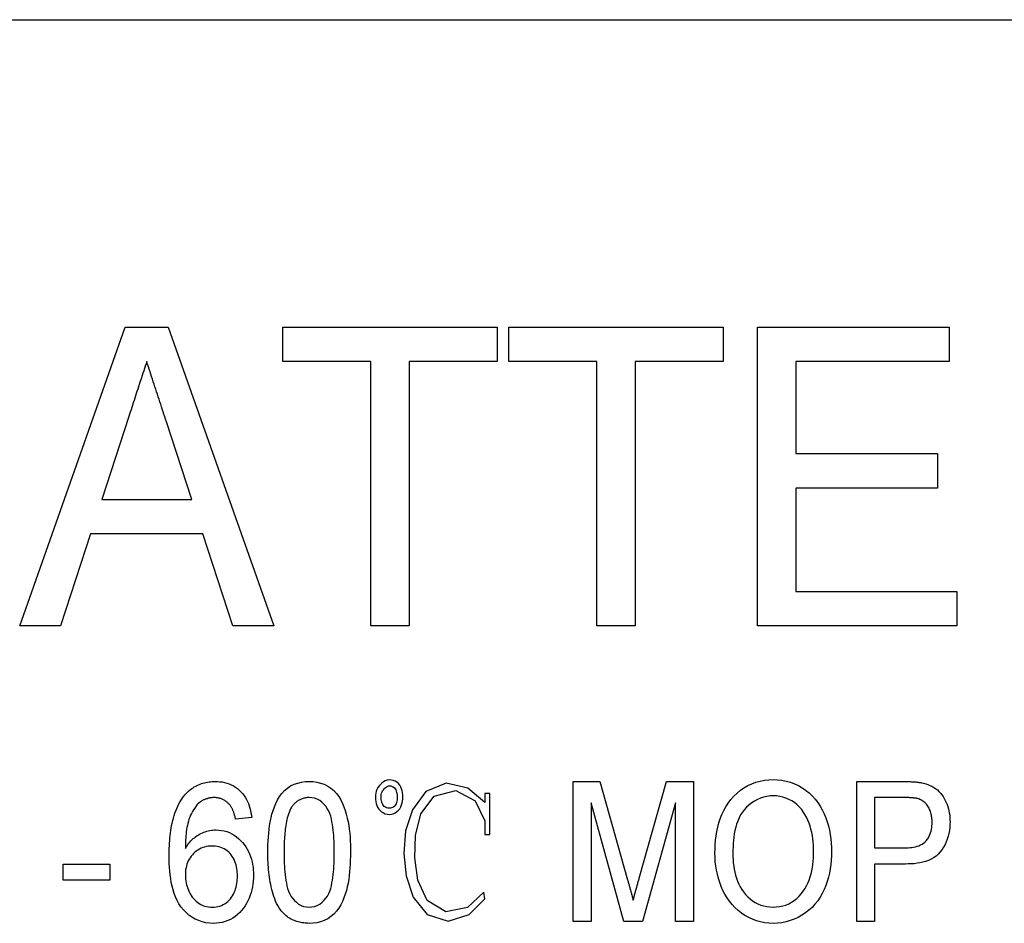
# Model space of a CAD drawing. Header units: millimetres. Extents: x 49 to 3736, y 64 to 358.
# Tile 12 of 19: x 328 to 338, y 337 to 347. Entities that reach past the tile are written whole.
import ezdxf

# ---------------------------------------------------------------- set-up
doc = ezdxf.new("R2010")
doc.units = ezdxf.units.MM
doc.layers.add('DETAIL', color=2, linetype='Continuous')

msp = doc.modelspace()

# ---------------------------------------------------------------- linework, layer by layer
at = {"layer": 'DETAIL'}
for p, q in [((319.47, 347.037), (374.162, 347.037)), ((327.505, 340.544), (328.635, 343.744)), ((328.635, 343.744), (329.095, 343.744)), ((329.095, 343.744), (330.225, 340.544)), ((330.321, 343.375), (330.321, 343.744)), ((330.321, 343.744), (332.619, 343.744)), ((332.619, 343.744), (332.619, 343.375)), ((332.742, 343.375), (332.742, 343.744)), ((332.742, 343.744), (335.039, 343.744)), ((335.039, 343.744), (335.039, 343.375)), ((335.408, 343.744), (337.46, 343.744)), ((335.408, 340.544), (335.408, 343.744)), ((337.46, 343.744), (337.46, 343.375)), ((331.265, 343.375), (330.321, 343.375)), ((331.265, 340.544), (331.265, 343.375)), ((332.619, 343.375), (331.675, 343.375)), ((331.675, 343.375), (331.675, 340.544)), ((333.685, 343.375), (332.742, 343.375)), ((333.685, 340.544), (333.685, 343.375)), ((335.039, 343.375), (334.095, 343.375)), ((334.095, 343.375), (334.095, 340.544)), ((337.46, 343.375), (335.819, 343.375)), ((335.819, 343.375), (335.819, 342.39)), ((328.672, 342.786), (328.383, 341.898)), ((329.346, 341.898), (329.075, 342.731)), ((335.819, 342.39), (337.336, 342.39)), ((337.336, 342.39), (337.336, 342.021)), ((337.336, 342.021), (335.819, 342.021)), ((335.819, 342.021), (335.819, 340.913)), ((328.383, 341.898), (329.346, 341.898)), ((328.263, 341.529), (327.942, 340.544)), ((329.467, 341.529), (328.263, 341.529)), ((329.788, 340.544), (329.467, 341.529)), ((335.819, 340.913), (337.542, 340.913)), ((337.542, 340.913), (337.542, 340.544)), ((327.942, 340.544), (327.505, 340.544)), ((330.225, 340.544), (329.788, 340.544)), ((331.675, 340.544), (331.265, 340.544)), ((334.095, 340.544), (333.685, 340.544)), ((337.542, 340.544), (335.408, 340.544)), ((333.431, 338.879), (333.719, 338.879)), ((333.431, 337.379), (333.431, 338.879)), ((333.719, 338.879), (334.016, 337.826)), ((334.14, 337.844), (334.433, 338.879)), ((334.433, 338.879), (334.72, 338.879)), ((334.72, 338.879), (334.72, 337.379)), ((336.47, 338.879), (336.964, 338.879)), ((336.47, 337.379), (336.47, 338.879)), ((332.539, 338.75), (332.487, 338.75)), ((332.487, 338.75), (332.487, 338.652)), ((332.539, 338.312), (332.539, 338.75)), ((336.662, 338.706), (336.662, 338.167)), ((336.98, 338.706), (336.662, 338.706)), ((333.976, 337.379), (333.624, 338.648)), ((333.624, 338.648), (333.624, 337.379)), ((334.528, 338.648), (334.175, 337.379)), ((334.528, 337.379), (334.528, 338.648)), ((329.989, 338.494), (329.816, 338.475)), ((332.487, 338.458), (332.487, 338.312)), ((332.487, 338.312), (332.539, 338.312)), ((336.662, 338.167), (336.984, 338.167)), ((327.97, 337.994), (328.47, 337.994)), ((327.97, 337.821), (327.97, 337.994)), ((328.47, 337.994), (328.47, 337.821)), ((336.991, 337.994), (336.662, 337.994)), ((336.662, 337.994), (336.662, 337.379)), ((328.47, 337.821), (327.97, 337.821)), ((333.624, 337.379), (333.431, 337.379)), ((334.175, 337.379), (333.976, 337.379)), ((334.72, 337.379), (334.528, 337.379)), ((336.662, 337.379), (336.47, 337.379))]:
    msp.add_line(p, q, dxfattribs=at)
at = {"layer": 'DETAIL', "flags": 128}
for points in [[(328.865, 343.375), (328.857, 343.35), (328.849, 343.326), (328.841, 343.301), (328.832, 343.277), (328.824, 343.252), (328.816, 343.228), (328.808, 343.203), (328.8, 343.179), (328.792, 343.154), (328.784, 343.13), (328.776, 343.105), (328.768, 343.081), (328.76, 343.056), (328.752, 343.032), (328.744, 343.007), (328.736, 342.983), (328.728, 342.958), (328.72, 342.934), (328.712, 342.909), (328.704, 342.885), (328.696, 342.86), (328.688, 342.835), (328.68, 342.811), (328.672, 342.786)], [(329.075, 342.731), (329.066, 342.757), (329.057, 342.784), (329.049, 342.811), (329.04, 342.838), (329.031, 342.865), (329.022, 342.892), (329.014, 342.919), (329.005, 342.945), (328.996, 342.972), (328.987, 342.999), (328.978, 343.026), (328.969, 343.053), (328.961, 343.079), (328.952, 343.106), (328.943, 343.133), (328.935, 343.16), (328.926, 343.187), (328.917, 343.214), (328.909, 343.241), (328.9, 343.267), (328.891, 343.294), (328.882, 343.321), (328.873, 343.348), (328.865, 343.375)], [(329.252, 338.708), (329.262, 338.721), (329.273, 338.734), (329.284, 338.747), (329.296, 338.759), (329.308, 338.77), (329.32, 338.781), (329.333, 338.792), (329.347, 338.802), (329.36, 338.812), (329.374, 338.821), (329.389, 338.829), (329.404, 338.836), (329.419, 338.843), (329.435, 338.85), (329.45, 338.856), (329.466, 338.861), (329.482, 338.865), (329.499, 338.869), (329.515, 338.872), (329.532, 338.874), (329.548, 338.876), (329.565, 338.877), (329.582, 338.878), (329.598, 338.879)], [(329.598, 338.879), (329.624, 338.878), (329.649, 338.876), (329.674, 338.873), (329.699, 338.868), (329.723, 338.861), (329.747, 338.853), (329.77, 338.843), (329.793, 338.831), (329.814, 338.818), (329.835, 338.803), (329.854, 338.786), (329.872, 338.769), (329.889, 338.75), (329.905, 338.73), (329.919, 338.709), (329.932, 338.687), (329.943, 338.664), (329.953, 338.641), (329.962, 338.617), (329.97, 338.593), (329.976, 338.569), (329.981, 338.544), (329.985, 338.519), (329.989, 338.494)], [(330.162, 338.118), (330.163, 338.16), (330.163, 338.201), (330.165, 338.242), (330.168, 338.283), (330.171, 338.325), (330.175, 338.366), (330.181, 338.407), (330.188, 338.447), (330.196, 338.488), (330.206, 338.528), (330.218, 338.567), (330.232, 338.606), (330.248, 338.644), (330.266, 338.681), (330.288, 338.716), (330.313, 338.749), (330.341, 338.78), (330.372, 338.807), (330.406, 338.83), (330.443, 338.848), (330.482, 338.862), (330.522, 338.872), (330.563, 338.877), (330.604, 338.879)], [(330.604, 338.879), (330.646, 338.877), (330.687, 338.871), (330.727, 338.861), (330.766, 338.848), (330.803, 338.829), (330.838, 338.807), (330.869, 338.781), (330.897, 338.751), (330.922, 338.717), (330.942, 338.681), (330.96, 338.644), (330.976, 338.606), (330.989, 338.567), (331.001, 338.527), (331.012, 338.487), (331.021, 338.447), (331.029, 338.407), (331.034, 338.366), (331.039, 338.325), (331.042, 338.283), (331.044, 338.242), (331.046, 338.201), (331.046, 338.16), (331.047, 338.118)], [(331.353, 338.831), (331.34, 338.813), (331.33, 338.794), (331.322, 338.773), (331.317, 338.752), (331.315, 338.73), (331.314, 338.708), (331.315, 338.686), (331.318, 338.664), (331.322, 338.643), (331.329, 338.622), (331.338, 338.602), (331.35, 338.583), (331.364, 338.567), (331.381, 338.553), (331.4, 338.541), (331.42, 338.533), (331.441, 338.528), (331.463, 338.526), (331.485, 338.528), (331.506, 338.533), (331.526, 338.543), (331.544, 338.555), (331.56, 338.57), (331.574, 338.587)], [(331.574, 338.587), (331.585, 338.606), (331.593, 338.627), (331.6, 338.648), (331.604, 338.669), (331.607, 338.691), (331.608, 338.713), (331.607, 338.735), (331.605, 338.757), (331.601, 338.778), (331.595, 338.799), (331.586, 338.819), (331.575, 338.838), (331.562, 338.856), (331.545, 338.87), (331.526, 338.881), (331.506, 338.889), (331.485, 338.894), (331.463, 338.896), (331.441, 338.894), (331.42, 338.886), (331.401, 338.876), (331.384, 338.862), (331.368, 338.847), (331.353, 338.831)], [(331.511, 338.608), (331.5, 338.6), (331.487, 338.595), (331.474, 338.592), (331.46, 338.591), (331.446, 338.593), (331.433, 338.597), (331.421, 338.603), (331.409, 338.611), (331.4, 338.621), (331.392, 338.632), (331.386, 338.645), (331.382, 338.658), (331.379, 338.671), (331.377, 338.685), (331.375, 338.699), (331.375, 338.712), (331.376, 338.726), (331.377, 338.74), (331.381, 338.753), (331.385, 338.766), (331.391, 338.778), (331.399, 338.79), (331.408, 338.8), (331.418, 338.81)], [(331.418, 338.81), (331.429, 338.818), (331.441, 338.825), (331.454, 338.83), (331.467, 338.832), (331.481, 338.831), (331.494, 338.826), (331.506, 338.82), (331.517, 338.811), (331.526, 338.8), (331.532, 338.788), (331.537, 338.775), (331.541, 338.762), (331.544, 338.749), (331.546, 338.735), (331.547, 338.721), (331.547, 338.708), (331.547, 338.694), (331.546, 338.68), (331.544, 338.667), (331.541, 338.653), (331.536, 338.64), (331.53, 338.628), (331.522, 338.617), (331.511, 338.608)], [(332.487, 338.652), (332.304, 338.806), (332.072, 338.86), (331.853, 338.77), (331.711, 338.576), (331.636, 338.348), (331.62, 338.108), (331.644, 337.869), (331.718, 337.64), (331.867, 337.453), (332.092, 337.381), (332.319, 337.452), (332.487, 337.622), (332.477, 337.692), (332.302, 337.529), (332.07, 337.483), (331.869, 337.603), (331.769, 337.821), (331.736, 338.059), (331.742, 338.3), (331.801, 338.532), (331.945, 338.721), (332.174, 338.78), (332.383, 338.671), (332.487, 338.458)], [(334.951, 338.109), (334.952, 338.156), (334.954, 338.203), (334.957, 338.25), (334.963, 338.297), (334.971, 338.343), (334.981, 338.39), (334.993, 338.435), (335.008, 338.48), (335.025, 338.524), (335.045, 338.567), (335.068, 338.608), (335.094, 338.647), (335.123, 338.685), (335.154, 338.72), (335.188, 338.753), (335.224, 338.784), (335.262, 338.811), (335.303, 338.835), (335.346, 338.854), (335.39, 338.871), (335.436, 338.883), (335.482, 338.891), (335.529, 338.896), (335.576, 338.898)], [(335.576, 338.898), (335.623, 338.896), (335.669, 338.891), (335.714, 338.882), (335.759, 338.87), (335.803, 338.854), (335.845, 338.834), (335.885, 338.811), (335.923, 338.785), (335.959, 338.756), (335.993, 338.724), (336.024, 338.69), (336.053, 338.653), (336.078, 338.615), (336.101, 338.574), (336.121, 338.533), (336.139, 338.49), (336.154, 338.446), (336.167, 338.402), (336.178, 338.356), (336.186, 338.311), (336.193, 338.265), (336.197, 338.219), (336.2, 338.173), (336.201, 338.126)], [(336.964, 338.879), (336.972, 338.879), (336.981, 338.878), (336.989, 338.878), (336.997, 338.878), (337.006, 338.878), (337.014, 338.878), (337.022, 338.878), (337.031, 338.877), (337.039, 338.877), (337.047, 338.877), (337.056, 338.876), (337.064, 338.876), (337.072, 338.875), (337.081, 338.875), (337.089, 338.874), (337.097, 338.874), (337.106, 338.873), (337.114, 338.872), (337.122, 338.871), (337.13, 338.87), (337.139, 338.869), (337.147, 338.867), (337.155, 338.866), (337.163, 338.864)], [(337.163, 338.864), (337.186, 338.859), (337.209, 338.853), (337.232, 338.846), (337.253, 338.837), (337.275, 338.827), (337.295, 338.815), (337.315, 338.802), (337.334, 338.788), (337.351, 338.772), (337.367, 338.754), (337.382, 338.736), (337.395, 338.717), (337.407, 338.696), (337.419, 338.676), (337.429, 338.654), (337.438, 338.632), (337.445, 338.61), (337.452, 338.587), (337.458, 338.565), (337.462, 338.541), (337.466, 338.518), (337.468, 338.495), (337.469, 338.471), (337.47, 338.447)], [(329.104, 338.081), (329.105, 338.108), (329.105, 338.135), (329.106, 338.163), (329.107, 338.19), (329.109, 338.217), (329.11, 338.244), (329.113, 338.272), (329.115, 338.299), (329.119, 338.326), (329.122, 338.353), (329.127, 338.38), (329.131, 338.407), (329.137, 338.433), (329.143, 338.46), (329.15, 338.486), (329.157, 338.513), (329.166, 338.539), (329.175, 338.564), (329.185, 338.59), (329.196, 338.615), (329.208, 338.639), (329.222, 338.663), (329.237, 338.686), (329.252, 338.708)], [(329.587, 338.706), (329.581, 338.705), (329.574, 338.705), (329.568, 338.705), (329.561, 338.704), (329.555, 338.704), (329.548, 338.703), (329.542, 338.702), (329.535, 338.701), (329.529, 338.699), (329.522, 338.698), (329.516, 338.696), (329.51, 338.694), (329.503, 338.692), (329.497, 338.69), (329.491, 338.688), (329.485, 338.685), (329.479, 338.683), (329.473, 338.68), (329.467, 338.677), (329.461, 338.674), (329.456, 338.671), (329.45, 338.668), (329.444, 338.664), (329.439, 338.661)], [(329.753, 338.629), (329.748, 338.634), (329.742, 338.64), (329.737, 338.646), (329.731, 338.651), (329.725, 338.656), (329.719, 338.661), (329.713, 338.666), (329.706, 338.67), (329.7, 338.675), (329.693, 338.679), (329.686, 338.682), (329.679, 338.686), (329.672, 338.689), (329.664, 338.692), (329.657, 338.695), (329.649, 338.697), (329.642, 338.699), (329.634, 338.701), (329.626, 338.702), (329.619, 338.703), (329.611, 338.704), (329.603, 338.705), (329.595, 338.705), (329.587, 338.706)], [(330.603, 338.706), (330.593, 338.705), (330.584, 338.705), (330.575, 338.704), (330.566, 338.703), (330.557, 338.701), (330.548, 338.699), (330.539, 338.697), (330.53, 338.694), (330.521, 338.69), (330.513, 338.687), (330.504, 338.683), (330.496, 338.678), (330.488, 338.673), (330.481, 338.668), (330.473, 338.663), (330.466, 338.657), (330.459, 338.651), (330.452, 338.645), (330.445, 338.638), (330.439, 338.632), (330.433, 338.625), (330.427, 338.617), (330.421, 338.61), (330.416, 338.603)], [(330.874, 338.119), (330.873, 338.149), (330.873, 338.179), (330.872, 338.209), (330.871, 338.239), (330.87, 338.269), (330.868, 338.299), (330.865, 338.329), (330.862, 338.358), (330.859, 338.388), (330.854, 338.418), (330.849, 338.447), (330.842, 338.477), (330.835, 338.506), (330.825, 338.534), (330.814, 338.562), (330.799, 338.588), (330.782, 338.613), (330.763, 338.635), (330.741, 338.656), (330.717, 338.673), (330.69, 338.688), (330.662, 338.698), (330.633, 338.704), (330.603, 338.706)], [(335.577, 338.725), (335.542, 338.723), (335.507, 338.719), (335.472, 338.711), (335.438, 338.7), (335.406, 338.686), (335.374, 338.669), (335.345, 338.649), (335.317, 338.627), (335.291, 338.603), (335.267, 338.577), (335.245, 338.549), (335.226, 338.52), (335.21, 338.488), (335.196, 338.455), (335.184, 338.422), (335.174, 338.388), (335.166, 338.353), (335.159, 338.318), (335.154, 338.283), (335.15, 338.248), (335.147, 338.213), (335.145, 338.177), (335.143, 338.142), (335.143, 338.106)], [(336.008, 338.128), (336.007, 338.162), (336.006, 338.196), (336.004, 338.231), (336, 338.265), (335.995, 338.299), (335.988, 338.333), (335.98, 338.366), (335.971, 338.399), (335.96, 338.432), (335.947, 338.463), (335.933, 338.495), (335.916, 338.525), (335.897, 338.553), (335.877, 338.581), (335.854, 338.607), (335.829, 338.63), (335.802, 338.652), (335.774, 338.671), (335.744, 338.687), (335.712, 338.701), (335.679, 338.711), (335.646, 338.719), (335.612, 338.723), (335.577, 338.725)], [(337.134, 338.692), (337.128, 338.694), (337.122, 338.695), (337.115, 338.697), (337.109, 338.698), (337.103, 338.699), (337.096, 338.7), (337.09, 338.701), (337.083, 338.701), (337.077, 338.702), (337.071, 338.703), (337.064, 338.703), (337.058, 338.703), (337.051, 338.704), (337.045, 338.704), (337.038, 338.704), (337.032, 338.705), (337.025, 338.705), (337.019, 338.705), (337.013, 338.705), (337.006, 338.705), (337, 338.705), (336.993, 338.705), (336.987, 338.705), (336.98, 338.706)], [(337.278, 338.441), (337.277, 338.454), (337.277, 338.467), (337.276, 338.48), (337.274, 338.493), (337.273, 338.505), (337.27, 338.518), (337.267, 338.53), (337.264, 338.543), (337.26, 338.555), (337.256, 338.567), (337.251, 338.579), (337.245, 338.591), (337.239, 338.602), (337.232, 338.613), (337.225, 338.624), (337.217, 338.634), (337.209, 338.643), (337.2, 338.653), (337.19, 338.661), (337.18, 338.669), (337.169, 338.676), (337.158, 338.682), (337.146, 338.687), (337.134, 338.692)], [(329.439, 338.661), (329.422, 338.646), (329.406, 338.63), (329.392, 338.612), (329.378, 338.594), (329.366, 338.575), (329.355, 338.556), (329.344, 338.536), (329.334, 338.516), (329.325, 338.495), (329.317, 338.474), (329.311, 338.452), (329.305, 338.43), (329.3, 338.408), (329.295, 338.386), (329.291, 338.364), (329.288, 338.342), (329.286, 338.319), (329.284, 338.297), (329.282, 338.274), (329.28, 338.252), (329.279, 338.229), (329.278, 338.207), (329.278, 338.184), (329.278, 338.162)], [(329.816, 338.475), (329.814, 338.482), (329.813, 338.488), (329.811, 338.495), (329.81, 338.502), (329.808, 338.509), (329.806, 338.515), (329.804, 338.522), (329.802, 338.529), (329.8, 338.536), (329.798, 338.542), (329.796, 338.549), (329.793, 338.555), (329.791, 338.562), (329.788, 338.568), (329.786, 338.575), (329.783, 338.581), (329.78, 338.588), (329.776, 338.594), (329.773, 338.6), (329.769, 338.606), (329.765, 338.612), (329.761, 338.617), (329.757, 338.623), (329.753, 338.629)], [(330.416, 338.603), (330.406, 338.585), (330.397, 338.566), (330.389, 338.547), (330.382, 338.528), (330.376, 338.508), (330.37, 338.488), (330.366, 338.468), (330.361, 338.448), (330.357, 338.427), (330.354, 338.407), (330.351, 338.387), (330.348, 338.366), (330.346, 338.346), (330.344, 338.325), (330.342, 338.305), (330.34, 338.284), (330.339, 338.263), (330.338, 338.243), (330.337, 338.222), (330.336, 338.202), (330.336, 338.181), (330.336, 338.16), (330.335, 338.14), (330.335, 338.119)], [(336.984, 338.167), (337.003, 338.167), (337.022, 338.168), (337.042, 338.17), (337.061, 338.172), (337.08, 338.175), (337.099, 338.179), (337.117, 338.184), (337.135, 338.19), (337.153, 338.198), (337.17, 338.207), (337.186, 338.218), (337.201, 338.23), (337.215, 338.244), (337.227, 338.259), (337.238, 338.275), (337.247, 338.292), (337.255, 338.309), (337.261, 338.327), (337.267, 338.346), (337.271, 338.365), (337.274, 338.384), (337.276, 338.403), (337.277, 338.422), (337.278, 338.441)], [(337.47, 338.447), (337.469, 338.416), (337.467, 338.384), (337.463, 338.353), (337.457, 338.322), (337.45, 338.292), (337.44, 338.262), (337.429, 338.232), (337.416, 338.204), (337.4, 338.176), (337.384, 338.149), (337.365, 338.124), (337.344, 338.101), (337.32, 338.08), (337.294, 338.062), (337.267, 338.047), (337.238, 338.033), (337.208, 338.023), (337.178, 338.014), (337.147, 338.008), (337.116, 338.002), (337.085, 337.998), (337.054, 337.996), (337.022, 337.995), (336.991, 337.994)], [(329.278, 338.162), (329.287, 338.176), (329.296, 338.19), (329.306, 338.203), (329.316, 338.217), (329.326, 338.23), (329.338, 338.242), (329.349, 338.254), (329.362, 338.266), (329.375, 338.276), (329.388, 338.287), (329.402, 338.296), (329.416, 338.305), (329.43, 338.314), (329.445, 338.321), (329.46, 338.328), (329.476, 338.335), (329.492, 338.34), (329.508, 338.345), (329.524, 338.35), (329.54, 338.353), (329.557, 338.356), (329.574, 338.358), (329.59, 338.359), (329.607, 338.359)], [(329.607, 338.359), (329.636, 338.358), (329.666, 338.355), (329.694, 338.349), (329.722, 338.341), (329.75, 338.331), (329.776, 338.318), (329.801, 338.303), (329.825, 338.286), (329.848, 338.267), (329.869, 338.247), (329.889, 338.226), (329.908, 338.203), (329.925, 338.179), (329.94, 338.154), (329.954, 338.128), (329.966, 338.102), (329.977, 338.074), (329.985, 338.046), (329.993, 338.018), (329.999, 337.989), (330.003, 337.96), (330.006, 337.931), (330.008, 337.902), (330.008, 337.873)], [(329.56, 338.186), (329.54, 338.186), (329.521, 338.184), (329.501, 338.181), (329.482, 338.176), (329.464, 338.17), (329.446, 338.163), (329.428, 338.154), (329.411, 338.144), (329.395, 338.133), (329.38, 338.121), (329.366, 338.107), (329.353, 338.093), (329.34, 338.078), (329.329, 338.062), (329.318, 338.045), (329.309, 338.028), (329.301, 338.01), (329.295, 337.992), (329.289, 337.973), (329.285, 337.954), (329.281, 337.935), (329.279, 337.916), (329.278, 337.896), (329.278, 337.876)], [(329.835, 337.867), (329.835, 337.886), (329.834, 337.906), (329.832, 337.926), (329.829, 337.946), (329.826, 337.965), (329.821, 337.985), (329.815, 338.004), (329.809, 338.023), (329.801, 338.041), (329.792, 338.059), (329.781, 338.075), (329.769, 338.092), (329.757, 338.107), (329.743, 338.121), (329.727, 338.134), (329.711, 338.145), (329.694, 338.156), (329.676, 338.164), (329.658, 338.171), (329.639, 338.177), (329.619, 338.181), (329.599, 338.184), (329.58, 338.186), (329.56, 338.186)], [(329.58, 337.359), (329.539, 337.361), (329.499, 337.366), (329.459, 337.375), (329.421, 337.388), (329.384, 337.404), (329.348, 337.424), (329.315, 337.448), (329.285, 337.475), (329.257, 337.504), (329.231, 337.536), (329.208, 337.569), (329.189, 337.605), (329.172, 337.642), (329.158, 337.68), (329.146, 337.719), (329.136, 337.758), (329.127, 337.798), (329.121, 337.838), (329.115, 337.878), (329.111, 337.919), (329.108, 337.959), (329.106, 338), (329.105, 338.04), (329.104, 338.081)], [(330.296, 337.504), (330.282, 337.526), (330.269, 337.549), (330.256, 337.573), (330.245, 337.597), (330.235, 337.622), (330.226, 337.647), (330.218, 337.672), (330.21, 337.697), (330.203, 337.723), (330.197, 337.749), (330.192, 337.775), (330.187, 337.801), (330.182, 337.827), (330.178, 337.853), (330.175, 337.88), (330.172, 337.906), (330.17, 337.933), (330.168, 337.959), (330.166, 337.986), (330.164, 338.012), (330.163, 338.039), (330.163, 338.065), (330.162, 338.092), (330.162, 338.118)], [(330.335, 338.119), (330.335, 338.089), (330.336, 338.059), (330.336, 338.029), (330.338, 337.999), (330.339, 337.97), (330.341, 337.94), (330.343, 337.91), (330.346, 337.88), (330.35, 337.85), (330.354, 337.821), (330.36, 337.791), (330.366, 337.762), (330.374, 337.733), (330.383, 337.705), (330.394, 337.677), (330.409, 337.651), (330.426, 337.627), (330.446, 337.604), (330.467, 337.584), (330.491, 337.566), (330.517, 337.551), (330.545, 337.541), (330.575, 337.534), (330.604, 337.532)], [(330.604, 337.532), (330.634, 337.534), (330.663, 337.541), (330.691, 337.551), (330.718, 337.566), (330.742, 337.584), (330.763, 337.604), (330.783, 337.627), (330.8, 337.651), (330.814, 337.677), (330.826, 337.705), (330.835, 337.733), (330.843, 337.762), (330.849, 337.792), (330.854, 337.821), (330.859, 337.851), (330.863, 337.88), (330.866, 337.91), (330.868, 337.94), (330.87, 337.97), (330.871, 337.999), (330.872, 338.029), (330.873, 338.059), (330.873, 338.089), (330.874, 338.119)], [(331.047, 338.118), (331.046, 338.077), (331.045, 338.036), (331.044, 337.995), (331.041, 337.953), (331.038, 337.912), (331.033, 337.871), (331.028, 337.83), (331.021, 337.79), (331.013, 337.749), (331.003, 337.709), (330.991, 337.67), (330.977, 337.631), (330.961, 337.593), (330.942, 337.556), (330.921, 337.521), (330.896, 337.488), (330.868, 337.458), (330.837, 337.431), (330.803, 337.408), (330.766, 337.39), (330.727, 337.376), (330.687, 337.366), (330.646, 337.361), (330.604, 337.359)], [(335.576, 337.359), (335.53, 337.361), (335.485, 337.366), (335.44, 337.374), (335.396, 337.386), (335.354, 337.402), (335.313, 337.421), (335.273, 337.443), (335.235, 337.468), (335.2, 337.496), (335.166, 337.527), (335.135, 337.56), (335.107, 337.596), (335.081, 337.633), (335.057, 337.672), (335.037, 337.712), (335.019, 337.754), (335.003, 337.797), (334.989, 337.84), (334.977, 337.884), (334.967, 337.928), (334.96, 337.973), (334.955, 338.018), (334.952, 338.063), (334.951, 338.109)], [(335.143, 338.106), (335.143, 338.073), (335.145, 338.039), (335.148, 338.006), (335.152, 337.973), (335.157, 337.94), (335.164, 337.907), (335.172, 337.874), (335.182, 337.842), (335.193, 337.811), (335.207, 337.78), (335.223, 337.751), (335.24, 337.722), (335.259, 337.695), (335.28, 337.669), (335.303, 337.644), (335.328, 337.622), (335.354, 337.601), (335.383, 337.583), (335.412, 337.567), (335.443, 337.554), (335.475, 337.545), (335.508, 337.538), (335.541, 337.534), (335.575, 337.532)], [(335.575, 337.532), (335.609, 337.534), (335.643, 337.538), (335.677, 337.545), (335.71, 337.555), (335.742, 337.568), (335.772, 337.585), (335.801, 337.604), (335.828, 337.625), (335.853, 337.649), (335.876, 337.674), (335.897, 337.702), (335.916, 337.73), (335.933, 337.76), (335.948, 337.791), (335.961, 337.823), (335.972, 337.856), (335.981, 337.889), (335.989, 337.922), (335.995, 337.956), (336, 337.99), (336.004, 338.025), (336.006, 338.059), (336.008, 338.093), (336.008, 338.128)], [(336.201, 338.126), (336.2, 338.08), (336.197, 338.034), (336.192, 337.988), (336.186, 337.942), (336.177, 337.897), (336.167, 337.852), (336.154, 337.807), (336.138, 337.764), (336.12, 337.721), (336.1, 337.68), (336.077, 337.639), (336.052, 337.601), (336.023, 337.565), (335.992, 337.53), (335.958, 337.499), (335.922, 337.471), (335.883, 337.445), (335.843, 337.423), (335.801, 337.404), (335.758, 337.388), (335.713, 337.375), (335.668, 337.366), (335.622, 337.361), (335.576, 337.359)], [(329.278, 337.876), (329.278, 337.856), (329.28, 337.835), (329.282, 337.814), (329.286, 337.793), (329.291, 337.773), (329.296, 337.753), (329.303, 337.733), (329.311, 337.714), (329.319, 337.695), (329.329, 337.676), (329.34, 337.658), (329.351, 337.641), (329.364, 337.624), (329.378, 337.609), (329.393, 337.595), (329.41, 337.582), (329.427, 337.57), (329.445, 337.56), (329.464, 337.551), (329.484, 337.544), (329.504, 337.539), (329.525, 337.535), (329.546, 337.533), (329.567, 337.532)], [(329.567, 337.532), (329.587, 337.533), (329.607, 337.535), (329.626, 337.539), (329.646, 337.544), (329.665, 337.551), (329.683, 337.559), (329.7, 337.569), (329.717, 337.58), (329.733, 337.593), (329.747, 337.607), (329.76, 337.622), (329.773, 337.638), (329.784, 337.655), (329.794, 337.672), (329.802, 337.69), (329.81, 337.709), (329.816, 337.728), (329.822, 337.747), (329.826, 337.767), (329.829, 337.787), (329.832, 337.806), (329.834, 337.826), (329.835, 337.846), (329.835, 337.867)], [(330.008, 337.873), (330.007, 337.841), (330.005, 337.81), (330.002, 337.779), (329.997, 337.749), (329.99, 337.718), (329.982, 337.688), (329.972, 337.659), (329.961, 337.63), (329.949, 337.601), (329.934, 337.573), (329.918, 337.547), (329.901, 337.521), (329.881, 337.497), (329.86, 337.474), (329.838, 337.452), (329.813, 337.433), (329.787, 337.416), (329.76, 337.401), (329.732, 337.388), (329.703, 337.377), (329.672, 337.369), (329.642, 337.364), (329.611, 337.36), (329.58, 337.359)], [(334.016, 337.826), (334.018, 337.817), (334.021, 337.808), (334.023, 337.799), (334.026, 337.789), (334.028, 337.78), (334.031, 337.771), (334.033, 337.762), (334.036, 337.753), (334.038, 337.743), (334.041, 337.734), (334.044, 337.725), (334.046, 337.716), (334.049, 337.707), (334.051, 337.698), (334.054, 337.688), (334.056, 337.679), (334.058, 337.67), (334.061, 337.661), (334.063, 337.652), (334.066, 337.643), (334.068, 337.633), (334.071, 337.624), (334.073, 337.615), (334.076, 337.606)], [(334.076, 337.606), (334.078, 337.616), (334.081, 337.626), (334.083, 337.636), (334.086, 337.646), (334.089, 337.656), (334.091, 337.665), (334.094, 337.675), (334.097, 337.685), (334.099, 337.695), (334.102, 337.705), (334.105, 337.715), (334.107, 337.725), (334.11, 337.735), (334.113, 337.745), (334.116, 337.755), (334.118, 337.765), (334.121, 337.775), (334.124, 337.785), (334.126, 337.795), (334.129, 337.804), (334.132, 337.814), (334.135, 337.824), (334.138, 337.834), (334.14, 337.844)], [(330.604, 337.359), (330.59, 337.36), (330.575, 337.36), (330.56, 337.361), (330.546, 337.363), (330.531, 337.365), (330.517, 337.367), (330.502, 337.37), (330.488, 337.374), (330.474, 337.378), (330.46, 337.383), (330.446, 337.388), (330.433, 337.394), (330.419, 337.4), (330.406, 337.407), (330.394, 337.415), (330.381, 337.423), (330.369, 337.432), (330.358, 337.441), (330.347, 337.45), (330.336, 337.46), (330.325, 337.47), (330.315, 337.481), (330.306, 337.492), (330.296, 337.504)]]:
    msp.add_lwpolyline(points, dxfattribs=at)

doc.saveas('drawing.dxf')
